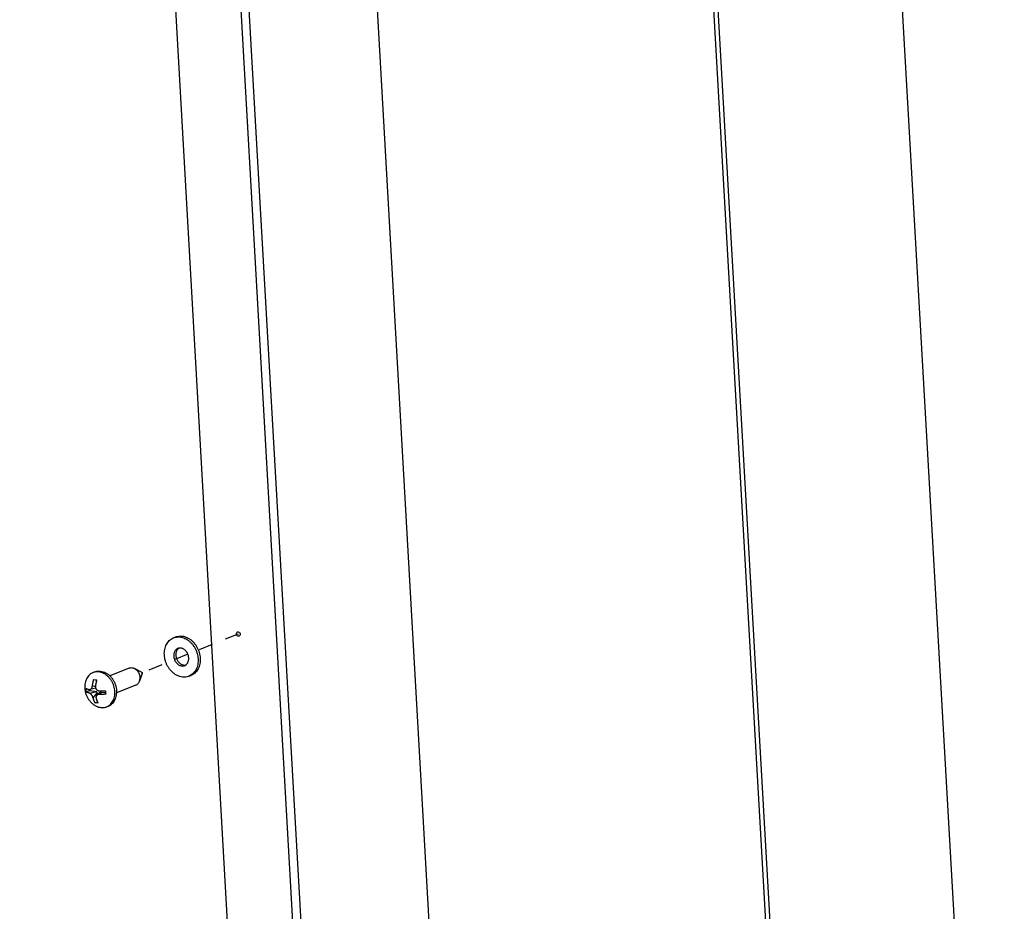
# Model space of a CAD drawing. Header units: inches. Extents: x -4 to 262, y 56 to 231.
# Tile 56 of 162: x 33.31 to 41.74, y 170.99 to 178.62. Entities that reach past the tile are written whole.
import ezdxf

# ---------------------------------------------------------------- set-up
doc = ezdxf.new("R2010")
doc.units = ezdxf.units.IN
doc.header["$LTSCALE"] = 1.2
doc.header["$MEASUREMENT"] = 0
doc.linetypes.add('DASHED', pattern=[0.2, 0.1, -0.1])
doc.layers.get('0').update_dxf_attribs({"linetype": 'CONTINUOUS'})
doc.layers.add('02___PRT_ALL_AXES', color=7, linetype='CONTINUOUS')
doc.layers.add('7_ALL_FEATURES', color=7, linetype='CONTINUOUS')

msp = doc.modelspace()

# ---------------------------------------------------------------- linework, layer by layer
at = {"color": 7, "linetype": 'Continuous'}
for p, q in [((37.2108, 163.9105), (34.9758, 203.3057)), ((41.7363, 163.3616), (39.5013, 202.7569)), ((37.9446, 201.6932), (40.1797, 162.2979)), ((37.9814, 201.6917), (40.2164, 162.2964)), ((34.6259, 173.3271), (34.6441, 173.3344)), ((34.758, 172.9983), (34.7762, 173.0056))]:
    msp.add_line(p, q, dxfattribs=at)
at = {"color": 4, "linetype": 'DASHED'}
for p, q in [((35.1801, 173.3589), (34.8387, 173.2217)), ((34.749, 173.1857), (34.3514, 173.0259))]:
    msp.add_line(p, q, dxfattribs=at)
at = {"color": 7, "linetype": 'Continuous'}
for points, start_tangent, end_tangent in [([(34.7017, 172.9913), (34.681, 172.9955), (34.6606, 173.0032), (34.6408, 173.014), (34.6221, 173.028), (34.6047, 173.0446), (34.5892, 173.0637), (34.5757, 173.0848), (34.5646, 173.1074), (34.5561, 173.1312), (34.5504, 173.1557), (34.5476, 173.1802), (34.5476, 173.2045), (34.5507, 173.2278), (34.5566, 173.2499), (34.5652, 173.2701), (34.5765, 173.2882), (34.59, 173.3038), (34.6057, 173.3164), (34.6231, 173.326), (34.6259, 173.3271)], (-0.992731, 0.120353), (0.927898, 0.372834)), ([(34.6259, 173.3271), (34.6419, 173.3322), (34.6618, 173.3349), (34.6822, 173.3342)], (0.927898, 0.372834), (0.992731, -0.120353)), ([(34.6441, 173.3344), (34.6601, 173.3395), (34.6799, 173.3422), (34.7004, 173.3415)], (0.927898, 0.372834), (0.992731, -0.120353)), ([(34.6822, 173.3342), (34.7029, 173.3299), (34.7233, 173.3223), (34.7431, 173.3114), (34.7618, 173.2975), (34.7792, 173.2808), (34.7947, 173.2618), (34.8082, 173.2407), (34.8193, 173.218), (34.8278, 173.1942), (34.8335, 173.1698), (34.8364, 173.1452), (34.8363, 173.121), (34.8333, 173.0976), (34.8274, 173.0756), (34.8187, 173.0553), (34.8075, 173.0372), (34.7939, 173.0217), (34.7782, 173.009), (34.7608, 172.9995), (34.758, 172.9983)], (0.992731, -0.120353), (-0.927898, -0.372834)), ([(34.7004, 173.3415), (34.721, 173.3372), (34.7415, 173.3296), (34.7613, 173.3187), (34.78, 173.3048), (34.7973, 173.2881), (34.8129, 173.2691), (34.8263, 173.248), (34.8374, 173.2253), (34.8459, 173.2015), (34.8517, 173.1771), (34.8545, 173.1525), (34.8544, 173.1283), (34.8514, 173.1049), (34.8455, 173.0829), (34.8369, 173.0626), (34.8256, 173.0445), (34.812, 173.029), (34.7964, 173.0163), (34.779, 173.0068), (34.7762, 173.0056)], (0.992731, -0.120353), (-0.927898, -0.372834)), ([(34.6626, 173.2358), (34.6561, 173.2326), (34.6474, 173.2261), (34.64, 173.2177), (34.6342, 173.2076), (34.6302, 173.1961), (34.628, 173.1836), (34.6278, 173.1705), (34.6295, 173.1572), (34.6331, 173.144), (34.6385, 173.1314), (34.6456, 173.1197), (34.654, 173.1094), (34.6636, 173.1006), (34.6741, 173.0938), (34.6851, 173.089), (34.6963, 173.0865)], (-0.927842, -0.372974), (0.992731, -0.120353)), ([(34.6719, 173.2384), (34.6656, 173.2334), (34.6582, 173.225), (34.6524, 173.2149), (34.6483, 173.2034), (34.6462, 173.1909), (34.6459, 173.1778), (34.6477, 173.1645), (34.6513, 173.1513), (34.6567, 173.1387), (34.6637, 173.127), (34.6722, 173.1167), (34.6818, 173.1079), (34.6922, 173.1011), (34.7032, 173.0963), (34.7144, 173.0938)], (-0.831613, -0.555356), (0.992731, -0.120353)), ([(34.672, 173.2385), (34.6659, 173.237), (34.6626, 173.2358)], (-0.983527, -0.180761), (-0.927842, -0.372974)), ([(34.6876, 173.2389), (34.6766, 173.2391), (34.672, 173.2385)], (-0.992731, 0.120353), (-0.983527, -0.180761)), ([(34.7302, 173.0944), (34.7365, 173.0994), (34.7439, 173.1078), (34.7497, 173.1179), (34.7537, 173.1294), (34.7559, 173.1418), (34.7561, 173.1549), (34.7544, 173.1683), (34.7508, 173.1815), (34.7454, 173.1941), (34.7383, 173.2057), (34.7299, 173.2161), (34.7203, 173.2248), (34.7098, 173.2317), (34.6988, 173.2364), (34.6876, 173.2389)], (0.831613, 0.555356), (-0.992731, 0.120353)), ([(34.7144, 173.0938), (34.7255, 173.0936), (34.7301, 173.0943)], (0.992731, -0.120353), (0.983527, 0.180761)), ([(34.7213, 173.0897), (34.7278, 173.0928), (34.7302, 173.0944)], (0.927842, 0.372974), (0.831613, 0.555356)), ([(34.6963, 173.0865), (34.7074, 173.0863), (34.718, 173.0885), (34.7213, 173.0897)], (0.992731, -0.120353), (0.927842, 0.372974)), ([(34.758, 172.9983), (34.742, 172.9933), (34.7221, 172.9905), (34.7017, 172.9913)], (-0.927898, -0.372834), (-0.992731, 0.120353))]:
    msp.add_spline(points, degree=3, dxfattribs=dict(at, start_tangent=start_tangent, end_tangent=end_tangent))
at = {"layer": '02___PRT_ALL_AXES', "color": 7, "linetype": 'Continuous'}
for p, q in [((33.952, 173.0351), (33.937, 173.029)), ((34.2454, 173.0681), (34.0801, 173.0017)), ((34.353, 173.0328), (34.2915, 173.0646)), ((34.3574, 173.022), (34.335, 172.9565)), ((34.3041, 172.922), (34.1389, 172.8556)), ((34.0695, 172.7429), (34.0544, 172.7368))]:
    msp.add_line(p, q, dxfattribs=at)
for points, start_tangent, end_tangent in [([(33.952, 173.0351), (33.9709, 173.0405), (33.9916, 173.0421), (34.0128, 173.0396), (34.0339, 173.0329), (34.0544, 173.0223), (34.0737, 173.008), (34.0804, 173.002)], (0.927887, 0.372862), (0.722872, -0.690981)), ([(34.2454, 173.0681), (34.2462, 173.0685), (34.258, 173.0713), (34.2705, 173.0713), (34.2831, 173.0683), (34.2915, 173.0646)], (0.927809, 0.373055), (0.888244, -0.459372)), ([(34.2915, 173.0646), (34.2953, 173.0625), (34.3068, 173.0541), (34.3171, 173.0435), (34.3257, 173.0309), (34.3324, 173.017), (34.3369, 173.0023), (34.339, 172.9873)], (0.888244, -0.459372), (0.056642, -0.998395)), ([(34.353, 173.0328), (34.3542, 173.0321), (34.356, 173.0302), (34.3572, 173.0277), (34.3578, 173.0251)], (0.888208, -0.459442), (0.056642, -0.998395)), ([(34.3574, 173.022), (34.3575, 173.0225), (34.3578, 173.0251)], (0.322374, 0.946612), (-0.056642, 0.998395)), ([(34.0804, 173.002), (34.0913, 172.9906), (34.1068, 172.9703), (34.1195, 172.9478), (34.1294, 172.9237), (34.136, 172.8987), (34.1391, 172.8734)], (0.722872, -0.690981), (0.056642, -0.998395)), ([(34.3041, 172.922), (34.314, 172.9274), (34.3232, 172.9357), (34.3305, 172.9463), (34.335, 172.9565)], (0.927809, 0.373055), (0.323391, 0.946266)), ([(34.335, 172.9565), (34.3357, 172.9587), (34.3386, 172.9726), (34.339, 172.9873)], (0.323391, 0.946266), (-0.056642, 0.998395)), ([(34.0695, 172.7429), (34.0703, 172.7432), (34.0882, 172.7529), (34.1041, 172.7663), (34.1174, 172.7831), (34.1278, 172.8028), (34.135, 172.8248), (34.1388, 172.8485), (34.1393, 172.8556)], (0.927887, 0.372862), (0.043553, 0.999051)), ([(34.1393, 172.8556), (34.1391, 172.8734)], (0.043553, 0.999051), (-0.056642, 0.998395))]:
    msp.add_spline(points, degree=3, dxfattribs=dict(at, start_tangent=start_tangent, end_tangent=end_tangent))
at = {"layer": '7_ALL_FEATURES', "color": 7, "linetype": 'Continuous'}
for p, q in [((33.3093, 202.2195), (35.5443, 162.8242)), ((33.9403, 202.1786), (36.1754, 162.7834)), ((33.8722, 202.1513), (36.1072, 162.756)), ((33.943, 172.9698), (33.9554, 172.968)), ((33.9554, 172.968), (33.9687, 172.9667)), ((33.8789, 172.864), (33.9055, 172.8747)), ((33.905, 172.8838), (33.9055, 172.8747)), ((33.9055, 172.8747), (33.9697, 172.8669)), ((33.9058, 172.8535), (33.9697, 172.8669)), ((33.9597, 172.8952), (33.911, 172.8839)), ((33.9574, 172.9088), (33.9318, 172.9157)), ((33.9375, 172.8146), (33.9765, 172.8585)), ((34.0045, 172.8614), (33.972, 172.8377)), ((33.9765, 172.8585), (33.9775, 172.8417)), ((34.0082, 172.8623), (33.991, 172.8432)), ((34.0082, 172.8623), (34.0445, 172.8579)), ((33.9542, 172.7717), (33.9743, 172.7797)), ((33.9666, 172.7699), (33.9542, 172.7717)), ((33.9799, 172.7685), (33.9666, 172.7699))]:
    msp.add_line(p, q, dxfattribs=at)
for centre, major_axis, ratio, start_param in [((33.9689, 172.858), (0.0053, -0.0065), 0.991548, -0.702141), ((34.01, 172.853), (-0.00627, 0.00769), 0.709592, 0.155179)]:
    msp.add_ellipse(centre, major_axis=major_axis, ratio=ratio, start_param=start_param, end_param=0.702141, dxfattribs=at)
for points, start_tangent, end_tangent in [([(35.1641, 173.3609), (35.1666, 173.3718), (35.1729, 173.3772)], (-0.056642, 0.998395), (0.924407, 0.381406)), ([(35.1874, 173.3406), (35.186, 173.3402), (35.1763, 173.3414), (35.1679, 173.3491), (35.1641, 173.3609)], (-0.924407, -0.381406), (-0.056642, 0.998395)), ([(35.1729, 173.3772), (35.1743, 173.3777), (35.184, 173.3765), (35.1924, 173.3687)], (0.924407, 0.381406), (0.531722, -0.846919)), ([(35.1937, 173.346), (35.1874, 173.3406)], (-0.535788, -0.844352), (-0.924407, -0.381406)), ([(35.1924, 173.3687), (35.1962, 173.357)], (0.531722, -0.846919), (0.056642, -0.998395)), ([(35.1962, 173.357), (35.1937, 173.346)], (0.056642, -0.998395), (-0.535788, -0.844352)), ([(33.937, 173.029), (33.9297, 173.0258), (33.9133, 173.0154), (33.8988, 173.0017), (33.8868, 172.9851), (33.8774, 172.966), (33.873, 172.9529)], (-0.927905, -0.372817), (-0.273384, -0.961905)), ([(33.9523, 173.0338), (33.9478, 173.0327), (33.937, 173.029)], (-0.976503, -0.215503), (-0.927905, -0.372817)), ([(33.987, 173.0353), (33.9671, 173.0359), (33.9523, 173.0338)], (-0.992731, 0.120353), (-0.976503, -0.215503)), ([(34.1241, 172.8674), (34.1211, 172.8914), (34.1151, 172.9152), (34.1061, 172.9382), (34.0945, 172.9599), (34.0803, 172.9797), (34.0641, 172.9971), (34.0463, 173.0116), (34.0271, 173.023), (34.0072, 173.031), (33.987, 173.0353)], (-0.056642, 0.998395), (-0.992731, 0.120353)), ([(33.873, 172.9529), (33.8676, 172.927), (33.8662, 172.8996), (33.8688, 172.8724), (33.8754, 172.8463), (33.8856, 172.8218), (33.8991, 172.7994), (33.9155, 172.7794), (33.9344, 172.762), (33.9556, 172.7475)], (-0.273393, -0.961903), (0.862992, -0.505218)), ([(33.9318, 172.9157), (33.9326, 172.922), (33.9336, 172.9288), (33.9348, 172.9356), (33.9361, 172.9425), (33.9376, 172.9494), (33.9392, 172.9563), (33.9411, 172.9631), (33.943, 172.9698)], (0.114742, 0.993395), (0.291282, 0.956637)), ([(33.9687, 172.9667), (33.967, 172.9609), (33.9654, 172.9549), (33.9639, 172.949), (33.9625, 172.943), (33.9613, 172.9369), (33.9601, 172.9308), (33.9591, 172.9246), (33.9582, 172.9184), (33.9575, 172.9126)], (-0.291282, -0.956637), (-0.114742, -0.993395)), ([(33.8789, 172.864), (33.8779, 172.874), (33.8773, 172.8842), (33.8772, 172.8945)], (-0.122264, 0.992498), (0.006423, 0.999979)), ([(33.8772, 172.8945), (33.8794, 172.8932), (33.8818, 172.8919), (33.8844, 172.8907), (33.8873, 172.8895), (33.8902, 172.8883), (33.8934, 172.8871), (33.8968, 172.886), (33.9004, 172.885), (33.9041, 172.884)], (0.849464, -0.527647), (0.966864, -0.255291)), ([(33.9058, 172.8535), (33.9022, 172.8545), (33.8986, 172.8556), (33.8952, 172.8567), (33.892, 172.8578), (33.889, 172.859), (33.8862, 172.8602), (33.8835, 172.8615), (33.8811, 172.8627), (33.8789, 172.864)], (-0.966864, 0.255291), (-0.849464, 0.527647)), ([(33.9041, 172.884), (33.9071, 172.8835), (33.9098, 172.8837), (33.911, 172.8839)], (0.966864, -0.255291), (0.973971, 0.226674)), ([(33.9375, 172.8146), (33.9358, 172.8201), (33.9337, 172.8252), (33.9313, 172.8297), (33.929, 172.8336), (33.9267, 172.8368), (33.9244, 172.8398), (33.9219, 172.8426), (33.9194, 172.8452), (33.9168, 172.8474), (33.9142, 172.8494), (33.9116, 172.851), (33.9089, 172.8524), (33.9058, 172.8535)], (-0.247943, 0.968775), (-0.966864, 0.255291)), ([(33.911, 172.8839), (33.9122, 172.8842), (33.9146, 172.8852), (33.917, 172.8866), (33.9193, 172.8884), (33.9215, 172.8906), (33.9235, 172.8931), (33.9254, 172.896), (33.9274, 172.8996), (33.9292, 172.9042), (33.9308, 172.9096), (33.9318, 172.9157)], (0.973971, 0.226674), (0.114742, 0.993395)), ([(33.9575, 172.9126), (33.9573, 172.9062), (33.958, 172.9006), (33.9595, 172.8957), (33.9597, 172.8951)], (-0.114742, -0.993395), (0.359803, -0.933028)), ([(33.9597, 172.8951), (33.9613, 172.8916), (33.9632, 172.8882), (33.9655, 172.8853), (33.9681, 172.8825), (33.971, 172.8801), (33.9741, 172.878), (33.9773, 172.8763), (33.9807, 172.875), (33.9846, 172.8741), (33.9892, 172.8736)], (0.359803, -0.933028), (0.999584, -0.02885)), ([(33.991, 172.8432), (33.9864, 172.843), (33.9826, 172.8424), (33.9793, 172.8415), (33.9762, 172.8402), (33.9733, 172.8386), (33.972, 172.8377)], (-0.999584, 0.02885), (-0.808091, -0.589058)), ([(33.9892, 172.8736), (33.995, 172.8735), (34.001, 172.8734), (34.0071, 172.8734), (34.0132, 172.8734), (34.0193, 172.8735), (34.0255, 172.8736), (34.0317, 172.8738), (34.0379, 172.874), (34.044, 172.8743)], (0.999584, -0.02885), (0.998728, 0.050416)), ([(34.0458, 172.8438), (34.0396, 172.8435), (34.0334, 172.8433), (34.0272, 172.8431), (34.021, 172.843), (34.0149, 172.8429), (34.0089, 172.8429), (34.0028, 172.8429), (33.9968, 172.843), (33.991, 172.8432)], (-0.998728, -0.050416), (-0.999584, 0.02885)), ([(34.044, 172.8743), (34.0442, 172.864), (34.0448, 172.8538), (34.0458, 172.8438)], (-0.006423, -0.999979), (0.122264, -0.992498)), ([(34.0688, 172.744), (34.0781, 172.7505), (34.0926, 172.7642), (34.1046, 172.7807), (34.114, 172.7999), (34.1204, 172.821), (34.1238, 172.8437), (34.1241, 172.8674)], (0.853741, 0.520698), (-0.056642, 0.998395)), ([(33.9542, 172.7717), (33.952, 172.7759), (33.9498, 172.7802), (33.9477, 172.7848), (33.9457, 172.7895), (33.9439, 172.7942), (33.9421, 172.7992), (33.9404, 172.8043), (33.9389, 172.8096), (33.9375, 172.8146)], (-0.489352, 0.872086), (-0.247943, 0.968775)), ([(33.972, 172.8377), (33.9707, 172.8367), (33.9684, 172.8344), (33.9664, 172.832), (33.9648, 172.8292), (33.9634, 172.8258), (33.9625, 172.8216), (33.9624, 172.8167), (33.9632, 172.8114)], (-0.808091, -0.589058), (0.247943, -0.968775)), ([(33.9632, 172.8114), (33.9647, 172.806), (33.9664, 172.8003), (33.9683, 172.7947), (33.9703, 172.7892), (33.9725, 172.7838), (33.9748, 172.7785), (33.9773, 172.7734), (33.9799, 172.7685)], (0.247943, -0.968775), (0.489352, -0.872086)), ([(33.9556, 172.7475), (33.9643, 172.7428), (33.9842, 172.7348), (34.0043, 172.7305)], (0.862989, -0.505222), (0.992731, -0.120353)), ([(34.0043, 172.7305), (34.0243, 172.73), (34.0436, 172.7332), (34.0544, 172.7368)], (0.992731, -0.120353), (0.927905, 0.372817)), ([(34.0544, 172.7368), (34.0617, 172.7401), (34.0688, 172.744)], (0.927905, 0.372817), (0.853741, 0.520698))]:
    msp.add_spline(points, degree=3, dxfattribs=dict(at, start_tangent=start_tangent, end_tangent=end_tangent))

doc.saveas('drawing.dxf')
